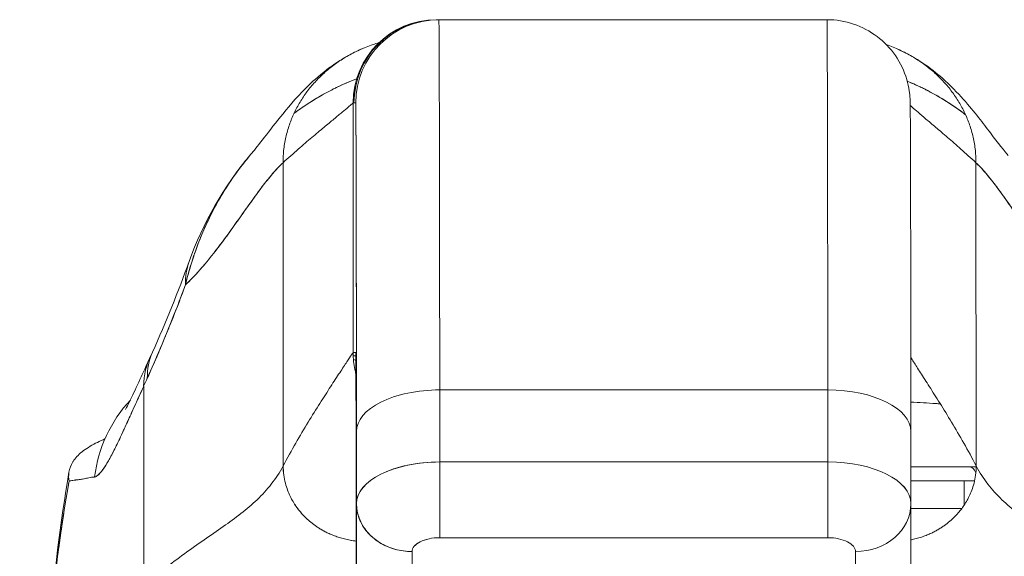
# Model space of a CAD drawing. Header units: inches. Extents: x 14 to 326, y 10 to 205.
# Tile 64 of 107: x 238.442 to 239.84, y 62.188 to 62.95. Entities that reach past the tile are written whole.
import ezdxf

# ---------------------------------------------------------------- set-up
doc = ezdxf.new("R2010")
doc.units = ezdxf.units.IN
doc.header["$LTSCALE"] = 20
doc.header["$MEASUREMENT"] = 0
doc.layers.add('Visible (ANSI)', color=7, linetype='Continuous', lineweight=5)

msp = doc.modelspace()

# ---------------------------------------------------------------- linework, layer by layer
at = {"layer": 'Visible (ANSI)'}
for p, q in [((239.0337, 62.9496), (239.0349, 62.9496)), ((239.0374, 62.9496), (239.0341, 62.9496)), ((239.0349, 62.9496), (239.0374, 62.9496)), ((239.5886, 62.9496), (239.0374, 62.9496)), ((239.0374, 62.9496), (239.5886, 62.9496)), ((238.9168, 62.8315), (238.9156, 62.8315)), ((238.9156, 62.4771), (238.9156, 62.8315)), ((238.9156, 62.8315), (238.9156, 62.4771)), ((238.9193, 62.8315), (238.9168, 62.8315)), ((238.9168, 62.8315), (238.9193, 62.8315)), ((238.8162, 62.3161), (238.816, 62.7464)), ((238.816, 62.7464), (238.8162, 62.3161)), ((239.8002, 62.7464), (239.8005, 62.3161)), ((239.8005, 62.3161), (239.8002, 62.7464)), ((238.9193, 62.4771), (238.9156, 62.4771)), ((238.9157, 62.4723), (238.9194, 62.4723)), ((238.9194, 62.4723), (238.9157, 62.4723)), ((238.6185, 62.1439), (238.6181, 62.4291)), ((238.6181, 62.4291), (238.6185, 62.1439)), ((239.5897, 62.424), (239.0386, 62.424)), ((239.0386, 62.424), (239.5897, 62.424)), ((239.0386, 62.3217), (239.0386, 62.424)), ((239.0386, 62.424), (239.0386, 62.3217)), ((239.5898, 62.3217), (239.5897, 62.424)), ((239.5897, 62.424), (239.5898, 62.3217)), ((238.9203, 62.3649), (238.9204, 62.2629)), ((238.9204, 62.2629), (238.9203, 62.3649)), ((239.7077, 62.365), (239.7078, 62.2631)), ((239.0386, 62.3217), (239.5898, 62.3217)), ((239.5898, 62.3217), (239.0386, 62.3217)), ((239.7908, 62.3148), (239.7078, 62.3148)), ((239.7078, 62.3148), (239.7908, 62.3148)), ((239.8005, 62.3148), (239.7908, 62.3148)), ((239.6883, 62.2951), (239.6883, 62.2951)), ((239.6899, 62.2939), (239.6899, 62.2939)), ((239.7078, 62.2951), (239.7982, 62.2951)), ((239.7836, 62.2606), (239.7836, 62.2951)), ((238.92, 62.0854), (238.9204, 62.2622)), ((238.9204, 62.2622), (238.92, 62.0854)), ((239.7078, 62.2618), (239.7074, 62.0853)), ((239.0113, 62.2086), (239.0113, 62.2086)), ((239.0386, 62.2141), (239.5898, 62.2141)), ((239.5898, 62.2141), (239.0386, 62.2141)), ((239.6171, 62.2086), (239.6171, 62.2086)), ((238.92, 62.0854), (238.9199, 62.1877)), ((238.9988, 62.0173), (238.9992, 62.1944)), ((238.9992, 62.1944), (238.9988, 62.0173)), ((239.6287, 62.0173), (239.6291, 62.1944)), ((239.6291, 62.1944), (239.6287, 62.0173))]:
    msp.add_line(p, q, dxfattribs=at)
for centre, radius, start, end in [((238.8883, 62.3936), 0.0787, 66.7217, 69.4085), ((239.6808, 62.2951), 0.0197, 139.9073, 139.9134), ((239.6812, 62.2951), 0.0197, 140.3438, 140.3499), ((239.6812, 62.2951), 0.0197, 140.3438, 140.3499)]:
    msp.add_arc(centre, radius, start, end, dxfattribs=at)
for centre, major_axis, ratio, start_param, end_param in [((239.0337, 62.8315), (0, 0.1181), 0.999999, 0.000025, 1.570796), ((239.0349, 62.8315), (0, 0.1181), 0.999999, 0, 1.570771), ((239.0349, 62.8315), (0, 0.1181), 0.999999, 0, 1.570796), ((239.0374, 62.8315), (0, 0.1181), 0.999999, 0, 1.570796), ((239.0374, 62.8315), (0, 0.1181), 0.999999, 0.000003, 1.570796), ((239.0374, 61.8983), (0, 1.0512), 0.001274, 5.235988, 6.283185), ((239.0374, 61.8983), (0, 1.0512), 0.001274, 5.235988, 6.283185), ((239.5886, 61.8983), (0, 1.0512), 0.001274, 5.235988, 6.283185), ((239.5886, 61.8983), (0, 1.0512), 0.001274, 5.235988, 6.283185), ((238.9193, 61.8983), (0, 0.9331), 0.001274, 5.235988, 6.283185), ((238.8678, 62.5393), (-0.1851, 0.067), 0.665998, 6.096753, 6.099703), ((238.8678, 62.5393), (-0.1851, 0.067), 0.665998, 6.096753, 6.099703), ((238.8678, 62.5393), (-0.1851, 0.067), 0.665998, 6.283145, 6.538921), ((238.8678, 62.5393), (-0.1851, 0.067), 0.665998, 6.283145, 6.538921), ((238.8053, 62.3862), (-0.1784, 0.0833), 0.683273, 6.01527, 6.015323), ((238.8107, 62.398), (-0.18, 0.0797), 0.655545, 6.007681, 6.007762), ((238.8053, 62.3862), (-0.1784, 0.0833), 0.683273, 6.249252, 6.587923), ((238.8107, 62.398), (-0.18, 0.0797), 0.655545, 0.000024, 0.291487), ((238.5866, 62.7435), (0.0708, 0.4228), 0.275071, 3.921356, 3.960464), ((239.0384, 62.3649), (-0.1181, -0.0001), 0.5, 4.710918, 6.281716), ((239.0384, 62.3649), (-0.1181, -0.0001), 0.5, 4.710918, 6.281715), ((239.5896, 62.3649), (0.1181, 0.0001), 0.5, 0.000003, 1.569326), ((239.5896, 62.3649), (0.1181, 0.0001), 0.5, 0, 1.569326), ((238.7422, 62.2755), (0, 0.1968), 0.993, 0.821023, 1.44385), ((239.0385, 62.2626), (-0.1181, -0.0001), 0.5, 4.710918, 6.281715), ((239.0385, 62.2626), (-0.1181, -0.0001), 0.500024, 4.711147, 6.28152), ((239.3062, 62.3148), (0.6398, -0.0001), 0.000078, 2.099616, 2.099622), ((239.0386, 62.2823), (0, 0.0787), 0.001274, 3.665191, 5.235988), ((239.0386, 62.2823), (0, -0.0787), 0.001272, 0.523554, 2.094424), ((239.5897, 62.2626), (0.1181, 0.0001), 0.5, 6.28299, 7.852511), ((239.5897, 62.2626), (0.1181, 0.0001), 0.500024, 0, 1.569098), ((239.5897, 62.2823), (0, -0.0787), 0.001274, 0.523599, 2.094395), ((239.3062, 62.3152), (0.6398, -0.0001), 0.000604, 5.171677, 5.171679), ((239.3062, 62.3148), (0.6398, 0.0001), 0.000054, 1.012817, 1.012823), ((239.3062, 62.3148), (0.6398, 0.0001), 0.000059, 0.687905, 0.892258), ((239.7908, 62.2951), (0, 0.0197), 0.572473, 5.325003, 6.283185), ((239.7908, 62.2951), (0, 0.0197), 0.572473, 5.325003, 6.283185), ((238.9991, 62.2626), (-0.0787, 0.0002), 0.866025, 0.002547, 1.573343), ((239.6291, 62.2626), (0.0787, -0.0002), 0.866025, 4.714936, 6.283544), ((239.6291, 62.2626), (0.0787, -0.0002), 0.866024, 4.714889, 6.283551), ((239.3062, 62.2557), (-0.5807, -0.0001), 0.000059, 3.757582, 3.948769), ((239.0374, 61.8983), (0, 0.4607), 0.001273, 5.467569, 5.467587)]:
    msp.add_ellipse(centre, major_axis=major_axis, ratio=ratio, start_param=start_param, end_param=end_param, dxfattribs=at)
for points in [[(239.0336, 62.9495), (239.0336, 62.9495), (239.0336, 62.9495), (239.0336, 62.9495)], [(239.0337, 62.9496), (239.0337, 62.9496), (239.0337, 62.9496), (239.0337, 62.9496)], [(238.954, 62.9175), (238.954, 62.9175), (238.954, 62.9175), (238.954, 62.9175)], [(238.9576, 62.9185), (238.9576, 62.9185), (238.9576, 62.9185), (238.9576, 62.9185)], [(238.922, 62.866), (238.922, 62.866), (238.922, 62.866), (238.922, 62.866)], [(238.922, 62.866), (238.922, 62.866), (238.922, 62.866), (238.922, 62.866)], [(238.6827, 62.6064), (238.7024, 62.6606), (238.731, 62.7123), (238.7704, 62.7586)], [(238.6307, 62.4777), (238.6498, 62.5208), (238.6671, 62.5634), (238.6827, 62.6064)], [(238.5882, 62.3635), (238.5882, 62.3635), (238.5881, 62.3635), (238.5881, 62.3635)], [(238.9835, 62.3148), (238.9835, 62.3148), (238.9835, 62.3148), (238.9835, 62.3148)], [(239.5898, 62.3148), (239.5898, 62.3148), (239.5898, 62.3148), (239.5898, 62.3148)], [(239.645, 62.3148), (239.645, 62.3148), (239.645, 62.3148), (239.645, 62.3148)], [(239.8005, 62.3148), (239.7973, 62.3148), (239.7941, 62.3148), (239.7908, 62.3148)], [(238.9763, 62.3128), (238.9763, 62.3128), (238.9763, 62.3128), (238.9763, 62.3128)], [(239.6658, 62.3078), (239.6658, 62.3078), (239.6658, 62.3078), (239.6658, 62.3078)], [(239.6884, 62.2951), (239.6884, 62.2951), (239.6884, 62.2951), (239.6884, 62.2951)], [(239.7935, 62.2951), (239.795, 62.2951), (239.7966, 62.2951), (239.7982, 62.2951)]]:
    msp.add_open_spline(points, degree=3, dxfattribs=at)
for points, knots in [([(239.5886, 62.9496), (239.6014, 62.9496), (239.6143, 62.9474), (239.6383, 62.9393), (239.6496, 62.9333), (239.6697, 62.9183), (239.6786, 62.909), (239.6928, 62.8884), (239.6984, 62.8767), (239.7035, 62.8593), (239.7047, 62.8535), (239.7058, 62.8462), (239.706, 62.8442), (239.7063, 62.8413), (239.7064, 62.8402), (239.7065, 62.8384), (239.7066, 62.8377), (239.7066, 62.8361), (239.7067, 62.8354), (239.7067, 62.8332), (239.7067, 62.8323), (239.7068, 62.828), (239.7069, 62.8241), (239.707, 62.8019), (239.7071, 62.771), (239.7074, 62.6808), (239.7075, 62.6188), (239.7076, 62.4917), (239.7077, 62.4304), (239.7077, 62.365)], [0, 0, 0, 0, 0.097299, 0.097299, 0.192839, 0.192839, 0.288437, 0.288437, 0.383953, 0.383953, 0.427936, 0.427936, 0.446211, 0.446211, 0.461497, 0.461497, 0.477937, 0.477937, 0.50808, 0.50808, 0.587591, 0.587591, 0.82609, 0.82609, 1.549302, 1.549302, 2.318815, 2.318815, 2.894496, 2.894496, 2.894496, 2.894496]), ([(238.9523, 62.917), (238.9494, 62.9162), (238.9466, 62.9153), (238.9439, 62.9143), (238.9371, 62.912), (238.9306, 62.9095), (238.9244, 62.9066), (238.9182, 62.9038), (238.9123, 62.9007), (238.9067, 62.8974), (238.9011, 62.8941), (238.8957, 62.8906), (238.8906, 62.887), (238.8855, 62.8833), (238.8806, 62.8794), (238.876, 62.8754), (238.8714, 62.8713), (238.8671, 62.8671), (238.863, 62.8627), (238.8589, 62.8584), (238.855, 62.8538), (238.8514, 62.8491), (238.8478, 62.8444), (238.8445, 62.8396), (238.8414, 62.8345), (238.8383, 62.8295), (238.8354, 62.8243), (238.8328, 62.819), (238.8302, 62.8137), (238.8279, 62.8082), (238.8258, 62.8025), (238.8238, 62.7968), (238.822, 62.7909), (238.8206, 62.7849), (238.8191, 62.7789), (238.818, 62.7727), (238.8172, 62.7663), (238.8164, 62.7599), (238.816, 62.7532), (238.816, 62.7464)], [0.1728028, 0.1728028, 0.1728028, 0.1728028, 0.2, 0.2, 0.2, 0.2666667, 0.2666667, 0.2666667, 0.3333333, 0.3333333, 0.3333333, 0.4, 0.4, 0.4, 0.4666667, 0.4666667, 0.4666667, 0.5333333, 0.5333333, 0.5333333, 0.6, 0.6, 0.6, 0.6666667, 0.6666667, 0.6666667, 0.7333333, 0.7333333, 0.7333333, 0.8, 0.8, 0.8, 0.8666667, 0.8666667, 0.8666667, 0.9333333, 0.9333333, 0.9333333, 1, 1, 1, 1]), ([(238.7704, 62.7585), (238.7777, 62.7671), (238.7926, 62.787), (238.8221, 62.8237), (238.8332, 62.8373), (238.8568, 62.8608), (238.8662, 62.8695), (238.8846, 62.8836), (238.8917, 62.8886), (238.9082, 62.8987), (238.9178, 62.9038), (238.9285, 62.9084)], [0, 0, 0, 0, 0.755963, 0.755963, 1.131849, 1.131849, 1.32822, 1.32822, 1.431368, 1.431368, 1.538209, 1.538209, 1.538209, 1.538209]), ([(239.8002, 62.7464), (239.8002, 62.7532), (239.7998, 62.7599), (239.799, 62.7663), (239.7982, 62.7727), (239.7971, 62.7789), (239.7956, 62.7849), (239.7942, 62.7909), (239.7924, 62.7968), (239.7903, 62.8025), (239.7883, 62.8082), (239.7859, 62.8137), (239.7833, 62.819), (239.7807, 62.8243), (239.7779, 62.8295), (239.7748, 62.8345), (239.7716, 62.8396), (239.7683, 62.8444), (239.7647, 62.8491), (239.7611, 62.8538), (239.7572, 62.8584), (239.7531, 62.8627), (239.749, 62.8671), (239.7447, 62.8713), (239.7401, 62.8754), (239.7355, 62.8794), (239.7306, 62.8833), (239.7255, 62.887), (239.7204, 62.8906), (239.715, 62.8941), (239.7094, 62.8974), (239.7037, 62.9007), (239.6978, 62.9038), (239.6916, 62.9066), (239.6857, 62.9093), (239.6795, 62.9118), (239.673, 62.9141)], [0, 0, 0, 0, 0.0666667, 0.0666667, 0.0666667, 0.1333333, 0.1333333, 0.1333333, 0.2, 0.2, 0.2, 0.2666667, 0.2666667, 0.2666667, 0.3333333, 0.3333333, 0.3333333, 0.4, 0.4, 0.4, 0.4666667, 0.4666667, 0.4666667, 0.5333333, 0.5333333, 0.5333333, 0.6, 0.6, 0.6, 0.6666667, 0.6666667, 0.6666667, 0.7333333, 0.7333333, 0.7333333, 0.797209, 0.797209, 0.797209, 0.797209]), ([(239.6899, 62.9074), (239.7035, 62.9013), (239.7151, 62.8945), (239.7356, 62.8807), (239.7444, 62.8736), (239.7645, 62.8559), (239.7739, 62.8459), (239.7986, 62.8181), (239.8104, 62.8023), (239.8318, 62.7742), (239.8409, 62.7626), (239.8459, 62.7566)], [0, 0, 0, 0, 0.13568, 0.13568, 0.283939, 0.283939, 0.527054, 0.527054, 1.014346, 1.014346, 1.540611, 1.540611, 1.540611, 1.540611]), ([(238.9206, 62.8655), (238.9205, 62.8655), (238.9204, 62.8655), (238.9203, 62.8654), (238.9111, 62.862), (238.902, 62.8581), (238.893, 62.8538), (238.8912, 62.8529), (238.8894, 62.8521), (238.8877, 62.8512), (238.88, 62.8474), (238.8724, 62.8432), (238.8649, 62.8387), (238.8552, 62.833), (238.8457, 62.8267), (238.8364, 62.82), (238.8348, 62.8188), (238.8332, 62.8176), (238.8316, 62.8164)], [0.2578325, 0.2578325, 0.2578325, 0.2578325, 0.2585241, 0.2585241, 0.2585241, 0.3210109, 0.3210109, 0.3210109, 0.3333333, 0.3333333, 0.3333333, 0.3871157, 0.3871157, 0.3871157, 0.4564187, 0.4564187, 0.4564187, 0.4685106, 0.4685106, 0.4685106, 0.4685106]), ([(238.8316, 62.8164), (238.8397, 62.8225), (238.848, 62.8283), (238.8565, 62.8336), (238.8661, 62.8397), (238.8758, 62.8452), (238.8858, 62.8502), (238.8865, 62.8506), (238.8873, 62.851), (238.888, 62.8514), (238.8971, 62.8559), (238.9064, 62.86), (238.9157, 62.8637), (238.9173, 62.8643), (238.919, 62.8649), (238.9206, 62.8655)], [0.5305648, 0.5305648, 0.5305648, 0.5305648, 0.5918842, 0.5918842, 0.5918842, 0.6613555, 0.6613555, 0.6613555, 0.6666667, 0.6666667, 0.6666667, 0.7302356, 0.7302356, 0.7302356, 0.7414241, 0.7414241, 0.7414241, 0.7414241]), ([(239.7854, 62.8147), (239.7828, 62.8166), (239.7802, 62.8186), (239.7776, 62.8205), (239.7682, 62.8273), (239.7587, 62.8335), (239.749, 62.8393), (239.7417, 62.8435), (239.7344, 62.8475), (239.727, 62.8512), (239.725, 62.8522), (239.723, 62.8532), (239.721, 62.8541), (239.7149, 62.857), (239.7088, 62.8597), (239.7026, 62.8622)], [0.5257579, 0.5257579, 0.5257579, 0.5257579, 0.5453322, 0.5453322, 0.5453322, 0.6149297, 0.6149297, 0.6149297, 0.6666667, 0.6666667, 0.6666667, 0.6805788, 0.6805788, 0.6805788, 0.7227404, 0.7227404, 0.7227404, 0.7227404]), ([(239.7026, 62.8622), (239.7107, 62.8589), (239.7187, 62.8553), (239.7267, 62.8514), (239.7274, 62.851), (239.7282, 62.8506), (239.7289, 62.8502), (239.7389, 62.8452), (239.7486, 62.8397), (239.7582, 62.8336), (239.7674, 62.8278), (239.7765, 62.8215), (239.7854, 62.8147)], [0.2780096, 0.2780096, 0.2780096, 0.2780096, 0.3333333, 0.3333333, 0.3333333, 0.3386445, 0.3386445, 0.3386445, 0.4081294, 0.4081294, 0.4081294, 0.4751621, 0.4751621, 0.4751621, 0.4751621]), ([(238.816, 62.7464), (238.8235, 62.7534), (238.8308, 62.7598), (238.8376, 62.7658), (238.8444, 62.7718), (238.8509, 62.7774), (238.857, 62.7825), (238.8631, 62.7876), (238.8687, 62.7923), (238.874, 62.7967), (238.8792, 62.801), (238.884, 62.805), (238.8883, 62.8085), (238.8926, 62.8121), (238.8965, 62.8153), (238.8998, 62.8181), (238.9032, 62.8209), (238.9061, 62.8233), (238.9084, 62.8253), (238.9107, 62.8273), (238.9125, 62.8288), (238.9137, 62.8298), (238.9149, 62.8309), (238.9155, 62.8314), (238.9156, 62.8315)], [0, 0, 0, 0, 0.125, 0.125, 0.125, 0.25, 0.25, 0.25, 0.375, 0.375, 0.375, 0.5, 0.5, 0.5, 0.625, 0.625, 0.625, 0.75, 0.75, 0.75, 0.875, 0.875, 0.875, 0.998464, 0.998464, 0.998464, 0.998464]), ([(238.9193, 62.8315), (238.9194, 62.8314), (238.9194, 62.8268), (238.9195, 62.8174), (238.9196, 62.808), (238.9196, 62.7938), (238.9197, 62.7753), (238.9198, 62.7567), (238.9198, 62.7336), (238.9199, 62.7064), (238.92, 62.6793), (238.92, 62.648), (238.9201, 62.613), (238.9201, 62.578), (238.9202, 62.5392), (238.9202, 62.4977), (238.9203, 62.4562), (238.9203, 62.4121), (238.9203, 62.3649)], [0, 0, 0, 0, 0.166667, 0.166667, 0.166667, 0.333333, 0.333333, 0.333333, 0.5, 0.5, 0.5, 0.666667, 0.666667, 0.666667, 0.833333, 0.833333, 0.833333, 1, 1, 1, 1]), ([(239.7068, 62.8278), (239.7076, 62.8271), (239.7086, 62.8262), (239.7097, 62.8253), (239.7119, 62.8233), (239.7146, 62.8209), (239.7179, 62.8181), (239.7212, 62.8153), (239.7249, 62.8121), (239.7291, 62.8085), (239.7334, 62.805), (239.7381, 62.801), (239.7432, 62.7967), (239.7483, 62.7923), (239.7539, 62.7876), (239.7599, 62.7825), (239.7658, 62.7774), (239.7722, 62.7718), (239.7789, 62.7658), (239.7857, 62.7598), (239.7928, 62.7534), (239.8002, 62.7464)], [0.1894686, 0.1894686, 0.1894686, 0.1894686, 0.25, 0.25, 0.25, 0.375, 0.375, 0.375, 0.5, 0.5, 0.5, 0.625, 0.625, 0.625, 0.75, 0.75, 0.75, 0.875, 0.875, 0.875, 1, 1, 1, 1]), ([(238.7704, 62.7585), (238.7663, 62.7538), (238.7624, 62.7489), (238.7585, 62.7439), (238.7572, 62.7422), (238.7559, 62.7405), (238.7546, 62.7388), (238.7458, 62.7271), (238.7374, 62.7147), (238.7296, 62.7017), (238.7222, 62.6893), (238.7152, 62.6764), (238.709, 62.6633), (238.7083, 62.6618), (238.7076, 62.6604), (238.707, 62.6589), (238.7002, 62.6442), (238.6942, 62.6292), (238.6891, 62.6139), (238.6846, 62.6005), (238.6807, 62.5869), (238.6774, 62.573)], [0.6320039, 0.6320039, 0.6320039, 0.6320039, 0.6666667, 0.6666667, 0.6666667, 0.6782727, 0.6782727, 0.6782727, 0.7574117, 0.7574117, 0.7574117, 0.8333333, 0.8333333, 0.8333333, 0.8417294, 0.8417294, 0.8417294, 0.9263034, 0.9263034, 0.9263034, 1, 1, 1, 1]), ([(238.6774, 62.573), (238.6801, 62.5836), (238.683, 62.5945), (238.6864, 62.6053), (238.6899, 62.6164), (238.6938, 62.6275), (238.6982, 62.6385), (238.7016, 62.647), (238.7053, 62.6553), (238.7091, 62.6635), (238.7092, 62.6637), (238.7093, 62.6638), (238.7093, 62.664), (238.7106, 62.6666), (238.7119, 62.6693), (238.7132, 62.672), (238.7189, 62.6832), (238.725, 62.6942), (238.7315, 62.7048), (238.7381, 62.7156), (238.7451, 62.7261), (238.7525, 62.736), (238.7545, 62.7388), (238.7566, 62.7415), (238.7587, 62.7442), (238.7625, 62.7491), (238.7664, 62.7539), (238.7704, 62.7585)], [0, 0, 0, 0, 0.0590886, 0.0590886, 0.0590886, 0.1198834, 0.1198834, 0.1198834, 0.1666667, 0.1666667, 0.1666667, 0.167443, 0.167443, 0.167443, 0.1827493, 0.1827493, 0.1827493, 0.2477615, 0.2477615, 0.2477615, 0.3145868, 0.3145868, 0.3145868, 0.3333333, 0.3333333, 0.3333333, 0.3672323, 0.3672323, 0.3672323, 0.3672323]), ([(238.6774, 62.573), (238.6776, 62.5732), (238.6778, 62.5733), (238.6779, 62.5735), (238.6872, 62.5824), (238.6962, 62.5922), (238.7049, 62.6024), (238.7135, 62.6127), (238.7219, 62.6234), (238.73, 62.6343), (238.7381, 62.6452), (238.7459, 62.6561), (238.7535, 62.6669), (238.7611, 62.6776), (238.7685, 62.688), (238.7756, 62.6978), (238.7827, 62.7077), (238.7896, 62.7169), (238.7963, 62.7251), (238.8031, 62.7333), (238.8096, 62.7405), (238.816, 62.7464)], [0, 0, 0, 0, 0.002892, 0.002892, 0.002892, 0.169077, 0.169077, 0.169077, 0.335261, 0.335261, 0.335261, 0.501446, 0.501446, 0.501446, 0.667631, 0.667631, 0.667631, 0.833815, 0.833815, 0.833815, 1, 1, 1, 1]), ([(238.816, 62.7464), (238.8112, 62.742), (238.8063, 62.7368), (238.8013, 62.731), (238.7963, 62.7252), (238.7912, 62.7188), (238.786, 62.7119), (238.7808, 62.7051), (238.7755, 62.6978), (238.7701, 62.6902), (238.7646, 62.6825), (238.759, 62.6746), (238.7533, 62.6666), (238.7476, 62.6585), (238.7418, 62.6503), (238.7358, 62.6421), (238.7298, 62.6339), (238.7236, 62.6257), (238.7173, 62.6177), (238.711, 62.6097), (238.7046, 62.6019), (238.6979, 62.5944), (238.6913, 62.5869), (238.6845, 62.5797), (238.6774, 62.573)], [0, 0, 0, 0, 0.125, 0.125, 0.125, 0.25, 0.25, 0.25, 0.375, 0.375, 0.375, 0.5, 0.5, 0.5, 0.625, 0.625, 0.625, 0.75, 0.75, 0.75, 0.875, 0.875, 0.875, 1, 1, 1, 1]), ([(239.8002, 62.7464), (239.8065, 62.7405), (239.813, 62.7333), (239.8196, 62.7251), (239.8262, 62.7169), (239.8331, 62.7077), (239.8401, 62.6978), (239.8471, 62.688), (239.8544, 62.6776), (239.8619, 62.6669), (239.8694, 62.6561), (239.8771, 62.6452), (239.8851, 62.6343), (239.8931, 62.6234), (239.9014, 62.6127), (239.9099, 62.6024), (239.9185, 62.5922), (239.9274, 62.5824), (239.9366, 62.5735), (239.9367, 62.5733), (239.9369, 62.5732), (239.9371, 62.573)], [0, 0, 0, 0, 0.166185, 0.166185, 0.166185, 0.332369, 0.332369, 0.332369, 0.498554, 0.498554, 0.498554, 0.664739, 0.664739, 0.664739, 0.830923, 0.830923, 0.830923, 0.997108, 0.997108, 0.997108, 1, 1, 1, 1]), ([(239.9371, 62.573), (239.9301, 62.5797), (239.9234, 62.5869), (239.9168, 62.5944), (239.9103, 62.6019), (239.9039, 62.6097), (239.8976, 62.6177), (239.8914, 62.6257), (239.8853, 62.6339), (239.8794, 62.6421), (239.8735, 62.6503), (239.8677, 62.6585), (239.8621, 62.6666), (239.8564, 62.6746), (239.8509, 62.6825), (239.8455, 62.6902), (239.8402, 62.6978), (239.8349, 62.7051), (239.8298, 62.7119), (239.8247, 62.7188), (239.8196, 62.7252), (239.8147, 62.731), (239.8098, 62.7368), (239.805, 62.742), (239.8002, 62.7464)], [0, 0, 0, 0, 0.125, 0.125, 0.125, 0.25, 0.25, 0.25, 0.375, 0.375, 0.375, 0.5, 0.5, 0.5, 0.625, 0.625, 0.625, 0.75, 0.75, 0.75, 0.875, 0.875, 0.875, 1, 1, 1, 1]), ([(238.6233, 62.4405), (238.6294, 62.4543), (238.6356, 62.4684), (238.6417, 62.4829), (238.644, 62.4884), (238.6464, 62.494), (238.6487, 62.4996), (238.6488, 62.4999), (238.649, 62.5002), (238.6491, 62.5006), (238.6527, 62.5093), (238.6563, 62.5181), (238.6598, 62.527), (238.6658, 62.542), (238.6717, 62.5574), (238.6774, 62.573)], [0, 0, 0, 0, 0.333333, 0.333333, 0.333333, 0.461137, 0.461137, 0.461137, 0.468697, 0.468697, 0.468697, 0.666667, 0.666667, 0.666667, 1, 1, 1, 1]), ([(238.6774, 62.573), (238.6715, 62.5567), (238.6652, 62.5405), (238.6587, 62.5243), (238.6525, 62.5086), (238.646, 62.4929), (238.6393, 62.4772), (238.6341, 62.465), (238.6287, 62.4528), (238.6233, 62.4405)], [0, 0, 0, 0, 0.368344, 0.368344, 0.368344, 0.724557, 0.724557, 0.724557, 1, 1, 1, 1]), ([(238.5923, 62.3962), (238.5923, 62.3962), (238.5929, 62.3973), (238.5952, 62.4017), (238.5974, 62.406), (238.6035, 62.4186), (238.6079, 62.4281), (238.6171, 62.4482), (238.6218, 62.4585), (238.627, 62.4695)], [0.5925243, 0.5925243, 0.5925243, 0.5925243, 0.6646691, 0.6646691, 0.7668709, 0.7668709, 0.9088739, 0.9088739, 1.0310813, 1.0310813, 1.0310813, 1.0310813]), ([(238.8162, 62.3161), (238.8221, 62.3273), (238.8281, 62.338), (238.8341, 62.3484), (238.84, 62.3587), (238.8459, 62.3686), (238.8516, 62.378), (238.8574, 62.3874), (238.863, 62.3964), (238.8684, 62.4049), (238.8737, 62.4133), (238.8788, 62.4212), (238.8835, 62.4285), (238.8882, 62.4358), (238.8926, 62.4425), (238.8965, 62.4484), (238.9004, 62.4543), (238.9038, 62.4594), (238.9066, 62.4637), (238.9094, 62.4679), (238.9116, 62.4713), (238.9132, 62.4736), (238.9147, 62.4759), (238.9156, 62.4771), (238.9156, 62.4771)], [0, 0, 0, 0, 0.125, 0.125, 0.125, 0.25, 0.25, 0.25, 0.375, 0.375, 0.375, 0.5, 0.5, 0.5, 0.625, 0.625, 0.625, 0.75, 0.75, 0.75, 0.875, 0.875, 0.875, 1, 1, 1, 1]), ([(238.9156, 62.4771), (238.9156, 62.4771), (238.9147, 62.4759), (238.9132, 62.4736), (238.9116, 62.4713), (238.9094, 62.4679), (238.9066, 62.4637), (238.9038, 62.4594), (238.9004, 62.4543), (238.8965, 62.4484), (238.8926, 62.4425), (238.8882, 62.4358), (238.8835, 62.4285), (238.8788, 62.4212), (238.8737, 62.4133), (238.8684, 62.4049), (238.863, 62.3964), (238.8574, 62.3874), (238.8516, 62.378), (238.8459, 62.3686), (238.84, 62.3587), (238.8341, 62.3484), (238.8281, 62.338), (238.8221, 62.3273), (238.8162, 62.3161)], [0, 0, 0, 0, 0.125, 0.125, 0.125, 0.25, 0.25, 0.25, 0.375, 0.375, 0.375, 0.5, 0.5, 0.5, 0.625, 0.625, 0.625, 0.75, 0.75, 0.75, 0.875, 0.875, 0.875, 1, 1, 1, 1]), ([(238.9156, 62.4771), (238.9156, 62.4727), (238.9159, 62.4684), (238.9163, 62.4644), (238.9167, 62.4603), (238.9174, 62.4565), (238.9181, 62.4528), (238.9186, 62.4508), (238.919, 62.4488), (238.9195, 62.4469)], [0, 0, 0, 0, 0.0625, 0.0625, 0.0625, 0.125, 0.125, 0.125, 0.1587809, 0.1587809, 0.1587809, 0.1587809]), ([(238.9199, 62.1877), (238.9199, 62.2169), (238.9199, 62.2443), (238.9199, 62.27), (238.9198, 62.2957), (238.9198, 62.3198), (238.9198, 62.3416), (238.9197, 62.3633), (238.9197, 62.3827), (238.9197, 62.3996), (238.9196, 62.4165), (238.9196, 62.4308), (238.9196, 62.4423), (238.9195, 62.4539), (238.9195, 62.4626), (238.9194, 62.4684), (238.9194, 62.4742), (238.9193, 62.4771), (238.9193, 62.4771)], [0, 0, 0, 0, 0.166667, 0.166667, 0.166667, 0.333333, 0.333333, 0.333333, 0.5, 0.5, 0.5, 0.666667, 0.666667, 0.666667, 0.833333, 0.833333, 0.833333, 1, 1, 1, 1]), ([(239.8005, 62.3161), (239.7947, 62.3273), (239.7888, 62.338), (239.7829, 62.3484), (239.7771, 62.3587), (239.7712, 62.3686), (239.7656, 62.378), (239.7599, 62.3874), (239.7544, 62.3964), (239.7491, 62.4049), (239.7438, 62.4133), (239.7388, 62.4212), (239.7342, 62.4285), (239.7295, 62.4358), (239.7252, 62.4425), (239.7214, 62.4484), (239.7176, 62.4543), (239.7143, 62.4594), (239.7116, 62.4637), (239.7101, 62.466), (239.7088, 62.468), (239.7076, 62.4698)], [0, 0, 0, 0, 0.125, 0.125, 0.125, 0.25, 0.25, 0.25, 0.375, 0.375, 0.375, 0.5, 0.5, 0.5, 0.625, 0.625, 0.625, 0.75, 0.75, 0.75, 0.8175594, 0.8175594, 0.8175594, 0.8175594]), ([(238.6181, 62.4291), (238.6158, 62.4243), (238.6137, 62.4195), (238.6116, 62.415), (238.609, 62.4094), (238.6066, 62.404), (238.6043, 62.3989), (238.6017, 62.3933), (238.5993, 62.3879), (238.597, 62.3828), (238.5955, 62.3797), (238.5942, 62.3766), (238.5928, 62.3737), (238.5917, 62.3712), (238.5906, 62.3689), (238.5896, 62.3666), (238.5869, 62.3608), (238.5844, 62.3555), (238.582, 62.3504), (238.5792, 62.3447), (238.5766, 62.3395), (238.5742, 62.3347), (238.5741, 62.3345), (238.574, 62.3342), (238.5738, 62.334), (238.5712, 62.3288), (238.5687, 62.3243), (238.5663, 62.3203), (238.5638, 62.3161), (238.5615, 62.3125), (238.5593, 62.3096), (238.559, 62.3093), (238.5587, 62.3089), (238.5585, 62.3086), (238.5557, 62.3051), (238.5532, 62.3027), (238.5509, 62.3014), (238.55, 62.3009), (238.5491, 62.3006), (238.5483, 62.3004)], [0, 0, 0, 0, 0.057355, 0.057355, 0.057355, 0.127207, 0.127207, 0.127207, 0.203207, 0.203207, 0.203207, 0.25, 0.25, 0.25, 0.287987, 0.287987, 0.287987, 0.384242, 0.384242, 0.384242, 0.494472, 0.494472, 0.494472, 0.5, 0.5, 0.5, 0.620982, 0.620982, 0.620982, 0.75, 0.75, 0.75, 0.766262, 0.766262, 0.766262, 0.932672, 0.932672, 0.932672, 1, 1, 1, 1]), ([(238.5483, 62.3004), (238.5497, 62.3005), (238.5513, 62.3014), (238.5531, 62.3028), (238.554, 62.3036), (238.5549, 62.3045), (238.5559, 62.3056), (238.5573, 62.3071), (238.5587, 62.3089), (238.5603, 62.311), (238.5619, 62.3133), (238.5637, 62.3159), (238.5655, 62.3191), (238.5681, 62.3232), (238.5708, 62.3282), (238.5739, 62.3341), (238.5752, 62.3367), (238.5766, 62.3394), (238.578, 62.3423), (238.5811, 62.3484), (238.5843, 62.3553), (238.588, 62.3632), (238.5893, 62.3659), (238.5906, 62.3687), (238.5919, 62.3717), (238.5929, 62.3738), (238.5939, 62.376), (238.5949, 62.3783), (238.5974, 62.3837), (238.5999, 62.3894), (238.6027, 62.3955), (238.6044, 62.3994), (238.6063, 62.4034), (238.6082, 62.4076), (238.6113, 62.4145), (238.6146, 62.4217), (238.6181, 62.4291)], [0, 0, 0, 0, 0.13127, 0.13127, 0.13127, 0.2, 0.2, 0.2, 0.295706, 0.295706, 0.295706, 0.4, 0.4, 0.4, 0.539952, 0.539952, 0.539952, 0.6, 0.6, 0.6, 0.725303, 0.725303, 0.725303, 0.768562, 0.768562, 0.768562, 0.8, 0.8, 0.8, 0.873831, 0.873831, 0.873831, 0.921366, 0.921366, 0.921366, 1, 1, 1, 1]), ([(239.7495, 62.4042), (239.7474, 62.4043), (239.7454, 62.4045), (239.7433, 62.4046), (239.7313, 62.4054), (239.7195, 62.4061), (239.7077, 62.4068)], [0.65963529, 0.65963529, 0.65963529, 0.65963529, 0.66666667, 0.66666667, 0.66666667, 0.70715095, 0.70715095, 0.70715095, 0.70715095]), ([(238.5631, 62.3543), (238.5594, 62.3528), (238.5558, 62.3512), (238.5525, 62.3495), (238.5516, 62.3491), (238.5507, 62.3486), (238.5498, 62.3482), (238.5462, 62.3463), (238.5427, 62.3444), (238.5396, 62.3424), (238.5363, 62.3404), (238.5333, 62.3383), (238.5306, 62.3361), (238.5251, 62.3317), (238.5209, 62.3271), (238.5178, 62.3222), (238.5177, 62.3221), (238.5176, 62.322), (238.5176, 62.3219), (238.5146, 62.3171), (238.5128, 62.3121), (238.512, 62.3074), (238.5112, 62.3028), (238.5114, 62.2984), (238.5123, 62.2946)], [0.7474873, 0.7474873, 0.7474873, 0.7474873, 0.7713333, 0.7713333, 0.7713333, 0.7777778, 0.7777778, 0.7777778, 0.804681, 0.804681, 0.804681, 0.8323648, 0.8323648, 0.8323648, 0.8888889, 0.8888889, 0.8888889, 0.8902659, 0.8902659, 0.8902659, 0.9461063, 0.9461063, 0.9461063, 1, 1, 1, 1]), ([(238.8162, 62.3161), (238.8113, 62.3067), (238.8056, 62.2982), (238.7994, 62.2902), (238.7932, 62.2823), (238.7865, 62.275), (238.7792, 62.2681), (238.772, 62.2612), (238.7643, 62.2547), (238.7562, 62.2484), (238.7482, 62.2421), (238.7397, 62.236), (238.731, 62.2299), (238.7223, 62.2238), (238.7132, 62.2176), (238.704, 62.2113), (238.6948, 62.2049), (238.6854, 62.1983), (238.6759, 62.1914), (238.6664, 62.1844), (238.6568, 62.1771), (238.6472, 62.1692), (238.6376, 62.1613), (238.628, 62.1529), (238.6185, 62.1439)], [0, 0, 0, 0, 0.125, 0.125, 0.125, 0.25, 0.25, 0.25, 0.375, 0.375, 0.375, 0.5, 0.5, 0.5, 0.625, 0.625, 0.625, 0.75, 0.75, 0.75, 0.875001, 0.875001, 0.875001, 1, 1, 1, 1]), ([(238.6185, 62.1439), (238.628, 62.1529), (238.6376, 62.1613), (238.6472, 62.1692), (238.6568, 62.1771), (238.6664, 62.1844), (238.6759, 62.1914), (238.6854, 62.1983), (238.6948, 62.2049), (238.704, 62.2112), (238.7132, 62.2176), (238.7223, 62.2238), (238.731, 62.2299), (238.7397, 62.236), (238.7482, 62.2421), (238.7562, 62.2484), (238.7643, 62.2547), (238.772, 62.2612), (238.7792, 62.2681), (238.7865, 62.275), (238.7932, 62.2823), (238.7994, 62.2902), (238.8056, 62.2982), (238.8113, 62.3067), (238.8162, 62.3161)], [0, 0, 0, 0, 0.124961, 0.124961, 0.124961, 0.249967, 0.249967, 0.249967, 0.374972, 0.374972, 0.374972, 0.499978, 0.499978, 0.499978, 0.624983, 0.624983, 0.624983, 0.749989, 0.749989, 0.749989, 0.874994, 0.874994, 0.874994, 1, 1, 1, 1]), ([(238.9199, 62.2094), (238.9185, 62.2095), (238.9141, 62.2101), (238.9072, 62.2114), (238.8994, 62.2133), (238.8924, 62.2155), (238.8859, 62.218), (238.88, 62.2206), (238.8746, 62.2233), (238.8696, 62.2261), (238.8651, 62.229), (238.861, 62.2318), (238.8559, 62.2357), (238.8503, 62.2404), (238.8445, 62.2462), (238.8393, 62.2522), (238.8346, 62.2585), (238.8302, 62.2653), (238.8261, 62.2728), (238.8224, 62.2814), (238.8193, 62.2913), (238.8169, 62.3027), (238.8162, 62.3114), (238.8162, 62.3161)], [0.0474544, 0.0474544, 0.0474544, 0.0474544, 0.0625, 0.09375, 0.125, 0.15625, 0.1875, 0.21875, 0.25, 0.28125, 0.3125, 0.34375, 0.375, 0.4375, 0.5, 0.5625, 0.625, 0.6875, 0.75, 0.8125, 0.875, 0.9375, 1, 1, 1, 1]), ([(238.8162, 62.3161), (238.8162, 62.3114), (238.8166, 62.3071), (238.8171, 62.303), (238.8177, 62.2989), (238.8185, 62.2951), (238.8194, 62.2915), (238.8203, 62.288), (238.8214, 62.2847), (238.8225, 62.2816), (238.8236, 62.2785), (238.8249, 62.2757), (238.8262, 62.273), (238.8275, 62.2703), (238.8288, 62.2678), (238.8302, 62.2654), (238.8316, 62.263), (238.8331, 62.2607), (238.8346, 62.2586), (238.8361, 62.2564), (238.8377, 62.2543), (238.8394, 62.2522), (238.841, 62.2502), (238.8428, 62.2482), (238.8446, 62.2463), (238.8464, 62.2443), (238.8484, 62.2424), (238.8505, 62.2404), (238.8526, 62.2385), (238.8548, 62.2366), (238.8572, 62.2347), (238.8585, 62.2337), (238.8597, 62.2328), (238.8611, 62.2318), (238.8624, 62.2309), (238.8638, 62.2299), (238.8652, 62.229), (238.8666, 62.228), (238.8681, 62.2271), (238.8697, 62.2261), (238.8713, 62.2252), (238.8729, 62.2243), (238.8747, 62.2234), (238.8764, 62.2224), (238.8782, 62.2215), (238.8801, 62.2206), (238.8819, 62.2197), (238.8839, 62.2189), (238.886, 62.218), (238.888, 62.2172), (238.8902, 62.2164), (238.8925, 62.2156), (238.8947, 62.2148), (238.8971, 62.2141), (238.8995, 62.2134), (238.902, 62.2127), (238.9046, 62.212), (238.9073, 62.2114), (238.91, 62.2109), (238.9127, 62.2104), (238.9156, 62.2099), (238.917, 62.2097), (238.9185, 62.2095), (238.9199, 62.2094)], [0, 0, 0, 0, 0.0625, 0.0625, 0.0625, 0.125, 0.125, 0.125, 0.1875, 0.1875, 0.1875, 0.25, 0.25, 0.25, 0.3125, 0.3125, 0.3125, 0.375, 0.375, 0.375, 0.4375, 0.4375, 0.4375, 0.5, 0.5, 0.5, 0.5625, 0.5625, 0.5625, 0.625, 0.625, 0.625, 0.65625, 0.65625, 0.65625, 0.6875, 0.6875, 0.6875, 0.71875, 0.71875, 0.71875, 0.75, 0.75, 0.75, 0.78125, 0.78125, 0.78125, 0.8125, 0.8125, 0.8125, 0.84375, 0.84375, 0.84375, 0.875, 0.875, 0.875, 0.90625, 0.90625, 0.90625, 0.9375, 0.9375, 0.9375, 0.9525456, 0.9525456, 0.9525456, 0.9525456]), ([(239.5898, 62.2141), (239.5898, 62.2182), (239.5898, 62.2235), (239.5898, 62.2296), (239.5898, 62.2358), (239.5898, 62.2428), (239.5898, 62.2503), (239.5898, 62.2578), (239.5898, 62.2659), (239.5898, 62.2741), (239.5898, 62.2823), (239.5898, 62.2906), (239.5898, 62.2987), (239.5898, 62.3067), (239.5898, 62.3145), (239.5898, 62.3217)], [0, 0, 0, 0, 0.2, 0.2, 0.2, 0.4, 0.4, 0.4, 0.6, 0.6, 0.6, 0.8, 0.8, 0.8, 1, 1, 1, 1]), ([(239.7077, 62.2111), (239.7083, 62.2112), (239.709, 62.2113), (239.7096, 62.2114), (239.7123, 62.212), (239.7148, 62.2127), (239.7173, 62.2134), (239.7198, 62.2141), (239.7221, 62.2148), (239.7244, 62.2156), (239.7266, 62.2164), (239.7288, 62.2172), (239.7309, 62.218), (239.7329, 62.2189), (239.7349, 62.2197), (239.7368, 62.2206), (239.7387, 62.2215), (239.7405, 62.2224), (239.7422, 62.2234), (239.7439, 62.2243), (239.7455, 62.2252), (239.7471, 62.2261), (239.7487, 62.2271), (239.7502, 62.228), (239.7516, 62.229), (239.7531, 62.2299), (239.7545, 62.2309), (239.7558, 62.2318), (239.7571, 62.2328), (239.7584, 62.2337), (239.7596, 62.2347), (239.762, 62.2366), (239.7643, 62.2385), (239.7663, 62.2404), (239.7684, 62.2424), (239.7704, 62.2443), (239.7722, 62.2463), (239.7741, 62.2482), (239.7758, 62.2502), (239.7774, 62.2522), (239.7791, 62.2543), (239.7807, 62.2564), (239.7822, 62.2586), (239.7837, 62.2607), (239.7851, 62.263), (239.7866, 62.2654), (239.788, 62.2678), (239.7893, 62.2703), (239.7906, 62.273), (239.7919, 62.2757), (239.7931, 62.2785), (239.7943, 62.2816), (239.7954, 62.2847), (239.7965, 62.288), (239.7974, 62.2915), (239.7983, 62.2951), (239.7991, 62.2989), (239.7996, 62.303), (239.8002, 62.3071), (239.8005, 62.3114), (239.8005, 62.3161)], [0.0864756, 0.0864756, 0.0864756, 0.0864756, 0.09375, 0.09375, 0.09375, 0.125, 0.125, 0.125, 0.15625, 0.15625, 0.15625, 0.1875, 0.1875, 0.1875, 0.21875, 0.21875, 0.21875, 0.25, 0.25, 0.25, 0.28125, 0.28125, 0.28125, 0.3125, 0.3125, 0.3125, 0.34375, 0.34375, 0.34375, 0.375, 0.375, 0.375, 0.4375, 0.4375, 0.4375, 0.5, 0.5, 0.5, 0.5625, 0.5625, 0.5625, 0.625, 0.625, 0.625, 0.6875, 0.6875, 0.6875, 0.75, 0.75, 0.75, 0.8125, 0.8125, 0.8125, 0.875, 0.875, 0.875, 0.9375, 0.9375, 0.9375, 1, 1, 1, 1]), ([(239.8005, 62.3161), (239.8054, 62.3067), (239.811, 62.2982), (239.8171, 62.2902), (239.8232, 62.2823), (239.8299, 62.275), (239.8371, 62.2681), (239.8442, 62.2612), (239.8518, 62.2547), (239.8598, 62.2484), (239.8678, 62.2421), (239.8762, 62.236), (239.8849, 62.2299), (239.8935, 62.2238), (239.9025, 62.2176), (239.9116, 62.2112), (239.9207, 62.2049), (239.93, 62.1983), (239.9395, 62.1914), (239.9489, 62.1844), (239.9584, 62.1771), (239.9679, 62.1692), (239.9774, 62.1613), (239.987, 62.1529), (239.9964, 62.1439)], [0, 0, 0, 0, 0.125006, 0.125006, 0.125006, 0.250011, 0.250011, 0.250011, 0.375017, 0.375017, 0.375017, 0.500022, 0.500022, 0.500022, 0.625028, 0.625028, 0.625028, 0.750033, 0.750033, 0.750033, 0.875039, 0.875039, 0.875039, 1, 1, 1, 1]), ([(239.9964, 62.1439), (239.987, 62.1529), (239.9774, 62.1613), (239.9679, 62.1692), (239.9584, 62.1771), (239.9489, 62.1844), (239.9394, 62.1914), (239.93, 62.1983), (239.9207, 62.2049), (239.9116, 62.2113), (239.9025, 62.2176), (239.8935, 62.2238), (239.8849, 62.2299), (239.8762, 62.236), (239.8678, 62.2421), (239.8598, 62.2484), (239.8518, 62.2547), (239.8442, 62.2612), (239.8371, 62.2681), (239.8299, 62.275), (239.8232, 62.2823), (239.8171, 62.2902), (239.811, 62.2982), (239.8054, 62.3067), (239.8005, 62.3161)], [0, 0, 0, 0, 0.124999, 0.124999, 0.124999, 0.25, 0.25, 0.25, 0.375, 0.375, 0.375, 0.5, 0.5, 0.5, 0.625, 0.625, 0.625, 0.75, 0.75, 0.75, 0.875, 0.875, 0.875, 1, 1, 1, 1]), ([(238.442, 61.4413), (238.4513, 61.6705), (238.4635, 61.8892), (238.4907, 62.1599), (238.5, 62.2356), (238.512, 62.3074)], [0, 0, 0, 0, 1.850892, 1.850892, 2.628358, 2.628358, 2.628358, 2.628358]), ([(238.5123, 62.2946), (238.5139, 62.2948), (238.5157, 62.2951), (238.5177, 62.2954), (238.5188, 62.2956), (238.52, 62.2958), (238.5212, 62.296), (238.5213, 62.296), (238.5215, 62.296), (238.5217, 62.2961), (238.5223, 62.2962), (238.5229, 62.2962), (238.5236, 62.2963), (238.5255, 62.2966), (238.5276, 62.2968), (238.5299, 62.2972), (238.5308, 62.2973), (238.5319, 62.2975), (238.5329, 62.2977), (238.5332, 62.2978), (238.5335, 62.2978), (238.5337, 62.2979), (238.5347, 62.2981), (238.5357, 62.2983), (238.5367, 62.2985), (238.5391, 62.299), (238.5416, 62.2995), (238.5442, 62.2999), (238.5451, 62.3), (238.5459, 62.3001), (238.5468, 62.3002), (238.5473, 62.3003), (238.5478, 62.3003), (238.5483, 62.3004)], [0, 0, 0, 0, 0.215172, 0.215172, 0.215172, 0.333333, 0.333333, 0.333333, 0.349511, 0.349511, 0.349511, 0.409038, 0.409038, 0.409038, 0.587512, 0.587512, 0.587512, 0.666667, 0.666667, 0.666667, 0.686219, 0.686219, 0.686219, 0.756792, 0.756792, 0.756792, 0.91937, 0.91937, 0.91937, 0.970836, 0.970836, 0.970836, 1, 1, 1, 1]), ([(238.442, 61.4413), (238.4441, 61.4921), (238.4462, 61.5409), (238.4485, 61.5877), (238.4508, 61.6345), (238.4531, 61.6792), (238.4556, 61.722), (238.4581, 61.7647), (238.4606, 61.8055), (238.4633, 61.8442), (238.466, 61.883), (238.4687, 61.9198), (238.4716, 61.9547), (238.4745, 61.9896), (238.4774, 62.0226), (238.4805, 62.0537), (238.4836, 62.0848), (238.4867, 62.1141), (238.49, 62.1416), (238.4933, 62.1691), (238.4966, 62.1949), (238.5001, 62.2189), (238.5036, 62.243), (238.5072, 62.2654), (238.5108, 62.2862), (238.5113, 62.2891), (238.5118, 62.2918), (238.5123, 62.2946)], [0, 0, 0, 0, 0.122921, 0.122921, 0.122921, 0.245842, 0.245842, 0.245842, 0.368763, 0.368763, 0.368763, 0.491684, 0.491684, 0.491684, 0.614605, 0.614605, 0.614605, 0.737526, 0.737526, 0.737526, 0.860447, 0.860447, 0.860447, 0.983368, 0.983368, 0.983368, 1, 1, 1, 1]), ([(238.5123, 62.2946), (238.5085, 62.2735), (238.5048, 62.2507), (238.5012, 62.2262), (238.4976, 62.2017), (238.4941, 62.1753), (238.4907, 62.1471), (238.4873, 62.1189), (238.484, 62.0888), (238.4808, 62.0567), (238.4776, 62.0247), (238.4745, 61.9907), (238.4716, 61.9546), (238.4686, 61.9185), (238.4658, 61.8804), (238.463, 61.8401), (238.4603, 61.7999), (238.4576, 61.7575), (238.4551, 61.713), (238.4525, 61.6685), (238.4501, 61.6219), (238.4478, 61.5731), (238.4458, 61.5308), (238.4439, 61.4868), (238.442, 61.4413)], [0, 0, 0, 0, 0.127116, 0.127116, 0.127116, 0.254233, 0.254233, 0.254233, 0.381349, 0.381349, 0.381349, 0.508466, 0.508466, 0.508466, 0.635582, 0.635582, 0.635582, 0.762699, 0.762699, 0.762699, 0.889815, 0.889815, 0.889815, 1, 1, 1, 1]), ([(239.7878, 62.2951), (239.7878, 62.2951), (239.7878, 62.2951), (239.7879, 62.2951), (239.7883, 62.2951), (239.7887, 62.2951), (239.7891, 62.2951)], [0.3283674, 0.3283674, 0.3283674, 0.3283674, 0.33333333, 0.33333333, 0.33333333, 0.41458416, 0.41458416, 0.41458416, 0.41458416]), ([(238.9992, 62.1944), (238.9909, 62.1944), (238.9827, 62.1956), (238.9748, 62.1978), (238.967, 62.2), (238.9596, 62.2033), (238.9529, 62.2075), (238.9462, 62.2117), (238.9403, 62.2168), (238.9355, 62.2225), (238.9306, 62.2283), (238.9268, 62.2348), (238.9243, 62.2415), (238.9217, 62.2483), (238.9204, 62.2555), (238.9204, 62.2626)], [0, 0, 0, 0, 0.2, 0.2, 0.2, 0.4, 0.4, 0.4, 0.6, 0.6, 0.6, 0.8, 0.8, 0.8, 1, 1, 1, 1]), ([(239.7078, 62.2625), (239.7078, 62.2625), (239.7078, 62.2625), (239.7078, 62.2625), (239.7078, 62.2625), (239.7078, 62.2626), (239.7078, 62.2626), (239.7078, 62.2626), (239.7078, 62.2626), (239.7078, 62.2627), (239.7078, 62.2627), (239.7078, 62.2627)], [6.282294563, 6.282294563, 6.282294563, 6.282294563, 6.282549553, 6.282549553, 6.282804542, 6.282804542, 6.283059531, 6.283059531, 6.28331452, 6.28331452, 6.28356951, 6.28356951, 6.28356951, 6.28356951]), ([(238.9992, 62.1944), (238.9993, 62.1972), (239.0003, 62.1997), (239.0023, 62.202), (239.0042, 62.2043), (239.0071, 62.2065), (239.0108, 62.2083), (239.0144, 62.2102), (239.0188, 62.2116), (239.0235, 62.2126), (239.0282, 62.2136), (239.0332, 62.2141), (239.0386, 62.2141)], [0, 0, 0, 0, 0.25, 0.25, 0.25, 0.5, 0.5, 0.5, 0.75, 0.75, 0.75, 1, 1, 1, 1]), ([(239.0386, 62.2141), (239.0334, 62.2141), (239.0282, 62.2136), (239.0235, 62.2126), (239.0187, 62.2116), (239.0144, 62.2101), (239.0108, 62.2083), (239.0072, 62.2065), (239.0043, 62.2044), (239.0023, 62.202), (239.0003, 62.1996), (238.9992, 62.197), (238.9992, 62.1944)], [0, 0, 0, 0, 0.25, 0.25, 0.25, 0.5, 0.5, 0.5, 0.75, 0.75, 0.75, 1, 1, 1, 1]), ([(239.5898, 62.2141), (239.5952, 62.2141), (239.6003, 62.2136), (239.6049, 62.2126), (239.6096, 62.2116), (239.614, 62.2102), (239.6176, 62.2083), (239.6212, 62.2065), (239.6241, 62.2043), (239.6261, 62.202), (239.628, 62.1996), (239.629, 62.1971), (239.6291, 62.1944)], [0, 0, 0, 0, 0.25, 0.25, 0.25, 0.5, 0.5, 0.5, 0.75, 0.75, 0.75, 1, 1, 1, 1]), ([(239.6291, 62.1944), (239.6291, 62.197), (239.6281, 62.1996), (239.6261, 62.202), (239.6241, 62.2044), (239.6212, 62.2065), (239.6176, 62.2083), (239.614, 62.2101), (239.6097, 62.2116), (239.605, 62.2126), (239.6002, 62.2136), (239.595, 62.2141), (239.5898, 62.2141)], [0, 0, 0, 0, 0.25, 0.25, 0.25, 0.5, 0.5, 0.5, 0.75, 0.75, 0.75, 1, 1, 1, 1])]:
    msp.add_open_spline(points, degree=3, knots=knots, dxfattribs=at)

doc.saveas('drawing.dxf')
